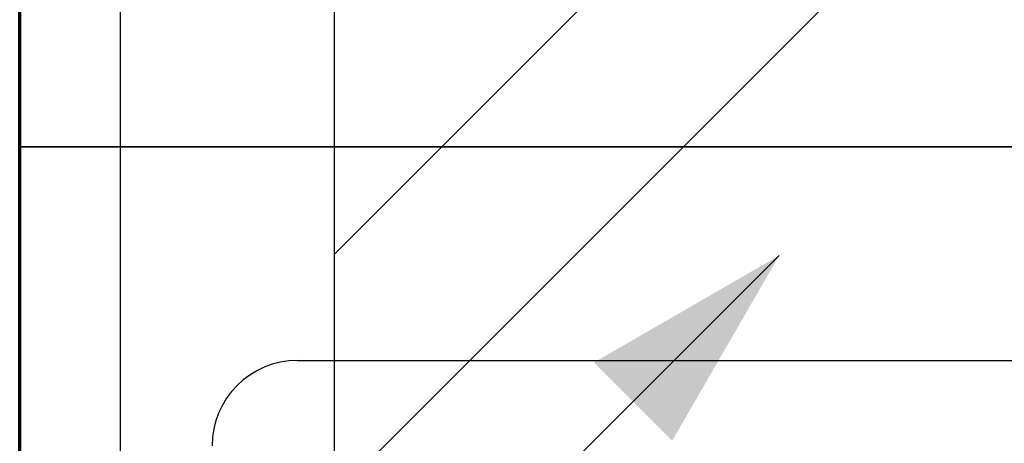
# Model space of a CAD drawing. Header units: millimetres. Extents: x -20654 to 2526, y -8238 to 977.
# Tile 113 of 219: x -10312.4417 to -10312.2113, y -4119.2813 to -4119.1821. Entities that reach past the tile are written whole.
import ezdxf

# ---------------------------------------------------------------- set-up
doc = ezdxf.new("R2010")
doc.units = ezdxf.units.MM
for name, color, linetype in [('01 CONTORNO_dwg', 252, 'Continuous'), ('ARQ_ELEMENTS', 253, 'Continuous'), ('CV-Condutos', 1, 'Continuous'), ('P-PIPE-IDEN', 7, 'Continuous'), ('TQ-Condutos', 3, 'Continuous')]:
    doc.layers.add(name, color=color, linetype=linetype)
doc.styles.add('Arial_5', font='arial.ttf', dxfattribs={"height": 0.0825})

# ---------------------------------------------------------------- blocks, each defined once
blk = doc.blocks.new('serv')
at = {"layer": 'ARQ_ELEMENTS'}
for p, q in [((-16307.24, -1015.13), (-16777.24, -1015.13)), ((-16777.24, -1015.13), (-16307.24, -1015.13)), ((-16712.24, -1065.13), (-16532.24, -1065.13))]:
    blk.add_line(p, q, dxfattribs=at)
blk.add_arc((-16712.24, -1085.13), 20, 90, 180, dxfattribs=at)

msp = doc.modelspace()

# ---------------------------------------------------------------- hatches: boundary and pattern name
at = {"layer": 'P-PIPE-IDEN'}
msp.add_hatch(color=256, dxfattribs=at).paths.add_polyline_path([(-10312.26397, -4119.23734), (-10312.30727, -4119.26234), (-10312.28897, -4119.28064)])

# ---------------------------------------------------------------- linework, layer by layer
at = {"layer": '01 CONTORNO_dwg', "lineweight": 70}
msp.add_line((-10312.44165, -4120.46188), (-10312.44165, -4118.46188), dxfattribs=at)
at = {"layer": 'CV-Condutos'}
for p, q in [((-10312.41811, -4119.11102), (-10312.41811, -4120.47188)), ((-10312.36811, -4119.11102), (-10312.36811, -4120.47188))]:
    msp.add_line(p, q, dxfattribs=at)
at = {"layer": 'P-PIPE-IDEN'}
msp.add_lwpolyline([(-10312.40536, -4119.37873), (-10312.26397, -4119.23734)], dxfattribs=at)
at = {"layer": 'TQ-Condutos'}
for p, q in [((-10312.36811, -4119.23705), (-10312.27146, -4119.14039)), ((-10312.36811, -4119.29362), (-10312.24317, -4119.16868))]:
    msp.add_line(p, q, dxfattribs=at)

# ---------------------------------------------------------------- block references
at = {"layer": '01 CONTORNO_dwg', "xscale": 0.0009999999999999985, "yscale": 0.0009999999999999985, "zscale": 0.0009999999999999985}
msp.add_blockref('serv', (-10295.66441, -4118.19674), dxfattribs=at)

# ---------------------------------------------------------------- texts
at = {"layer": 'P-PIPE-IDEN', "insert": (-10312.10088, -4119.24176), "char_height": 0.06, "width": 0.4919113, "attachment_point": 1, "rotation": 225, "style": 'Arial_5'}
msp.add_mtext('PVC 40-2%', dxfattribs=at)

doc.saveas('drawing.dxf')
